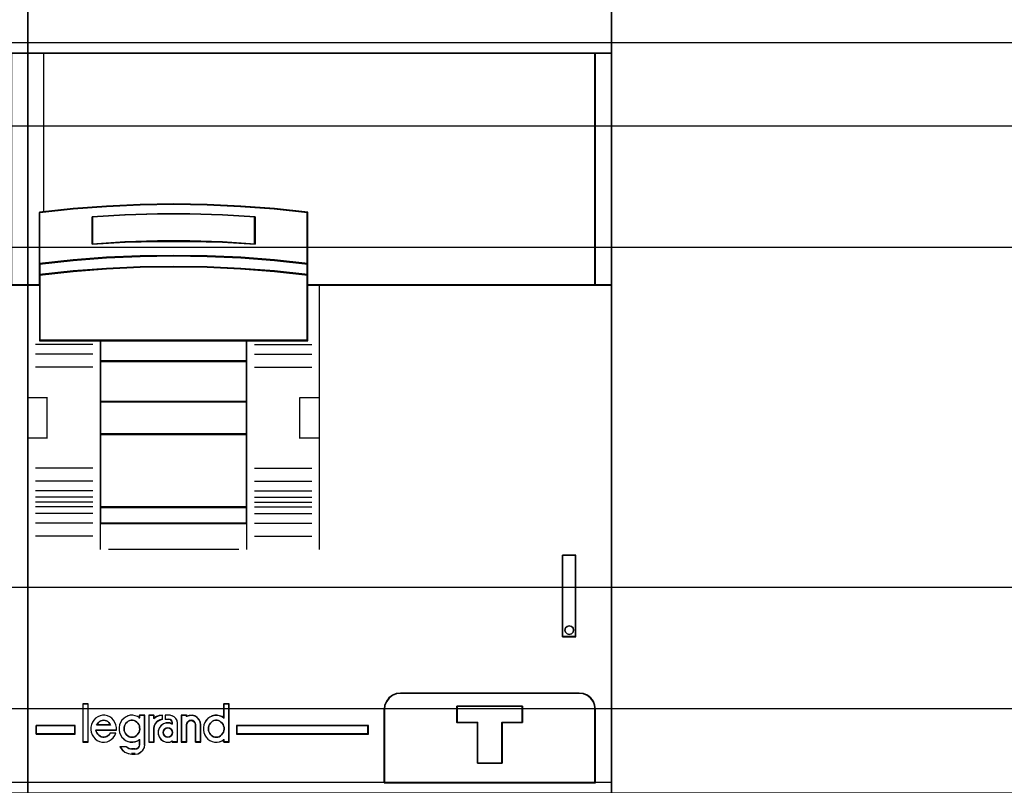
# Model space of a CAD drawing. Extents: x -558982 to 5119495, y -5290134 to 97908.
# Tile 164 of 256: x -472337 to -471730, y -21321 to -20848. Entities that reach past the tile are written whole.
import ezdxf

# ---------------------------------------------------------------- set-up
doc = ezdxf.new("R2010")
doc.units = 0
doc.header["$MEASUREMENT"] = 0
doc.layers.get('0').update_dxf_attribs({"color": 252})
for name, color, linetype in [('30', 7, 'Continuous'), ('45', 8, 'Continuous'), ('50', 7, 'Continuous')]:
    doc.layers.add(name, color=color, linetype=linetype)

# ---------------------------------------------------------------- blocks, each defined once
blk = doc.blocks.new('*U1074')
at = {"layer": '50', "color": 7}
blk.add_lwpolyline([(509.985212, -137.34823), (834.016113, -137.34823), (834.016113, -183.650891), (509.985212, -183.650891), (509.985212, -137.34823)], dxfattribs=at)
blk = doc.blocks.new('*U1075')
at = {"layer": '30', "color": 7}
blk.add_lwpolyline([(499.9802, -142.47767), (844.087401, -142.47767), (844.087401, -178.455247), (499.9802, -178.455247), (499.9802, -142.47767)], close=True, dxfattribs=at)
for points in [[(499.9802, -142.47767), (844.087401, -142.47767), (844.087401, -178.455247), (499.9802, -178.455247), (499.9802, -142.47767)], [(499.9802, -149.974543), (844.087401, -149.974543), (844.087401, -170.958374), (499.9802, -170.958374), (499.9802, -149.974543)]]:
    blk.add_lwpolyline(points, dxfattribs=at)
blk = doc.blocks.new('*U1083')
at = {"layer": '45', "color": 7}
for points in [[(735.026407, -118.993998), (698.97496, -118.993998), (698.97496, -201.997178), (735.026407, -201.997178), (735.026407, -118.993998)], [(735.010501, -119.009887), (698.990866, -119.009887), (698.990866, -201.981289), (735.010501, -201.981289), (735.010501, -119.009887)], [(733.981898, -137.997023), (733.981898, -152.320792), (735.026407, -152.320792), (735.026407, -137.997023), (733.981898, -137.997023)]]:
    blk.add_lwpolyline(points, close=True, dxfattribs=at)
at = {"layer": '45', "color": 139}
blk.add_lwpolyline([(735.026407, -118.993998), (698.97496, -118.993998), (698.97496, -201.997178), (735.026407, -201.997178), (735.026407, -118.993998)], close=True, dxfattribs=at)
for points in [[(698.97496, -137.997023), (735.026407, -137.997023)], [(735.026407, -152.286366), (716.235859, -152.286366)], [(698.97496, -182.975616), (735.026407, -182.975616)]]:
    blk.add_lwpolyline(points, dxfattribs=at)
at = {"layer": '45', "color": 140}
for points in [[(733.981898, -137.997023), (733.981898, -152.320792), (735.026407, -152.320792), (735.026407, -137.997023), (733.981898, -137.997023)], [(733.997805, -138.012912), (733.997805, -152.304903), (735.010501, -152.304903), (735.010501, -138.012912), (733.997805, -138.012912)]]:
    blk.add_lwpolyline(points, close=True, dxfattribs=at)
blk = doc.blocks.new('*U1084')
at = {"layer": '45', "color": 7}
for points in [[(771.024833, -118.993998), (734.973386, -118.993998), (734.973386, -201.997178), (771.024833, -201.997178), (771.024833, -118.993998)], [(770.017439, -137.997023), (734.973386, -137.997023), (734.973386, -152.320792), (735.723227, -152.320792), (735.723227, -151.686753), (735.723227, -151.003093), (735.723227, -147.827385), (737.785291, -147.606849), (739.847354, -147.452475), (741.914931, -147.358747), (743.988022, -147.325667), (746.055599, -147.358747), (748.117663, -147.452475), (750.190753, -147.606849), (752.252817, -147.827385), (752.252817, -151.003093), (752.252817, -151.686753), (752.252817, -152.320792), (752.991631, -152.320792), (770.017439, -152.320792), (770.017439, -137.997023)], [(769.982975, -137.997023), (769.982975, -152.320792), (771.024833, -152.320792), (771.024833, -137.997023), (769.982975, -137.997023)], [(746.067366, -150.535198), (748.131697, -150.624067), (750.207068, -150.785143), (752.2714, -151.007316), (752.2714, -147.808018), (750.207068, -147.585845), (748.131697, -147.430323), (746.067366, -147.3359), (743.997515, -147.302574), (741.922144, -147.3359), (739.852293, -147.430323), (737.787961, -147.585845), (735.723629, -147.808018), (735.723629, -151.007316), (737.787961, -150.785143), (739.852293, -150.624067), (741.922144, -150.535198), (743.997515, -150.507426), (746.067366, -150.535198)], [(749.015927, -148.091299), (749.015927, -149.783877), (747.009712, -149.666181), (744.997971, -149.610136), (742.997283, -149.610136), (740.985542, -149.666181), (738.9738, -149.783877), (738.9738, -148.091299), (740.985542, -147.967999), (742.997283, -147.906349), (744.997971, -147.906349), (747.009712, -147.967999), (749.015927, -148.091299)], [(744.997971, -149.610136), (747.009712, -149.666181), (749.015927, -149.783877), (749.015927, -148.091299), (747.009712, -147.967999), (744.997971, -147.906349), (742.997283, -147.906349), (740.985542, -147.967999), (738.9738, -148.091299), (738.9738, -149.783877), (740.985542, -149.666181), (742.997283, -149.610136), (744.997971, -149.610136)], [(744.994793, -149.597433), (747.000162, -149.652451), (749.000021, -149.767988), (749.000021, -148.106445), (747.000162, -147.985406), (744.994793, -147.924886), (743.000443, -147.924886), (740.995075, -147.985406), (738.989707, -148.106445), (738.989707, -149.767988), (740.995075, -149.652451), (743.000443, -149.597433), (744.994793, -149.597433)], [(748.131697, -151.302497), (750.207068, -151.461187), (752.2714, -151.687887), (752.2714, -150.985116), (750.207068, -150.758416), (748.131697, -150.594058), (746.067366, -150.503378), (743.997515, -150.475041), (741.922144, -150.503378), (739.852293, -150.594058), (737.787961, -150.758416), (735.723629, -150.985116), (735.723629, -151.687887), (737.787961, -151.461187), (739.852293, -151.302497), (741.922144, -151.206149), (743.997515, -151.172144), (746.067366, -151.206149), (748.131697, -151.302497)], [(748.12375, -151.296706), (750.195131, -151.451238), (752.255494, -151.671998), (752.255494, -150.987641), (750.195131, -150.76688), (748.12375, -150.606829), (746.063387, -150.518525), (743.997515, -150.49093), (741.926134, -150.518525), (739.860262, -150.606829), (737.799899, -150.76688), (735.739536, -150.987641), (735.739536, -151.671998), (737.799899, -151.451238), (739.860262, -151.296706), (741.926134, -151.202882), (743.997515, -151.169768), (746.063387, -151.202882), (748.12375, -151.296706)], [(735.723629, -152.294665), (735.723629, -155.74748), (739.47696, -155.74748), (748.50703, -155.74748), (752.2714, -155.74748), (752.2714, -152.294665), (752.2714, -151.657307), (750.207068, -151.435618), (748.131697, -151.280435), (746.067366, -151.186217), (743.997515, -151.152964), (741.922144, -151.186217), (739.852293, -151.280435), (737.787961, -151.435618), (735.723629, -151.657307), (735.723629, -152.294665)], [(735.739536, -152.302657), (735.739536, -155.731591), (739.48565, -155.731591), (748.498361, -155.731591), (752.255494, -155.731591), (752.255494, -152.302657), (752.255494, -151.669708), (750.195131, -151.449552), (748.12375, -151.295442), (746.063387, -151.201876), (743.997515, -151.168853), (741.926134, -151.201876), (739.860262, -151.295442), (737.799899, -151.449552), (735.739536, -151.669708), (735.739536, -152.302657)], [(748.514881, -155.713054), (739.469544, -155.713054), (739.469544, -157.023882), (748.514881, -157.023882), (748.514881, -155.713054)], [(748.498975, -155.728943), (739.48545, -155.728943), (739.48545, -157.007993), (748.498975, -157.007993), (748.498975, -155.728943)], [(748.514881, -156.986808), (739.469544, -156.986808), (739.469544, -159.515778), (748.514881, -159.515778), (748.514881, -156.986808)], [(748.498975, -157.005345), (739.48545, -157.005345), (739.48545, -159.497241), (748.498975, -159.497241), (748.498975, -157.005345)], [(748.514881, -159.478704), (739.469544, -159.478704), (739.469544, -161.523065), (748.514881, -161.523065), (748.514881, -159.478704)], [(748.498975, -159.494593), (739.48545, -159.494593), (739.48545, -161.504528), (748.498975, -161.504528), (748.498975, -159.494593)], [(748.514881, -161.485991), (739.469544, -161.485991), (739.469544, -166.014304), (748.514881, -166.014304), (748.514881, -161.485991)], [(748.498975, -161.50188), (739.48545, -161.50188), (739.48545, -165.998415), (748.498975, -165.998415), (748.498975, -161.50188)], [(748.514881, -165.979878), (739.469544, -165.979878), (739.469544, -167.010003), (748.514881, -167.010003), (748.514881, -165.979878)], [(748.498975, -165.995767), (739.48545, -165.995767), (739.48545, -166.994114), (748.498975, -166.994114), (748.498975, -165.995767)], [(767.978792, -168.972272), (767.978792, -174.006379), (768.816519, -174.006379), (768.816519, -168.972272), (767.978792, -168.972272)], [(768.639194, -173.45836), (768.662759, -173.59356), (768.639194, -173.722883), (768.533153, -173.822813), (768.403547, -173.858083), (768.27394, -173.822813), (768.167899, -173.722883), (768.132552, -173.59356), (768.167899, -173.45836), (768.27394, -173.358429), (768.403547, -173.32316), (768.533153, -173.358429), (768.639194, -173.45836)], [(769.017913, -177.475437), (757.984469, -177.475437), (757.724924, -177.508645), (757.487467, -177.608268), (757.277622, -177.768771), (757.122999, -177.979086), (757.007032, -178.217074), (756.984943, -178.477201), (756.984943, -183.010042), (770.017439, -183.010042), (770.017439, -178.477201), (769.984305, -178.217074), (769.890427, -177.979086), (769.72476, -177.768771), (769.520437, -177.608268), (769.277458, -177.508645), (769.017913, -177.475437)], [(765.523932, -178.272526), (765.523932, -179.283431), (764.25702, -179.283431), (764.25702, -181.80514), (762.745616, -181.80514), (762.745616, -179.283431), (761.473148, -179.283431), (761.473148, -178.272526), (765.523932, -178.272526)], [(764.25702, -181.80514), (764.25702, -179.283431), (765.523932, -179.283431), (765.523932, -178.272526), (761.473148, -178.272526), (761.473148, -179.283431), (762.745616, -179.283431), (762.745616, -181.80514), (764.25702, -181.80514)], [(764.251063, -181.789251), (764.251063, -179.290226), (765.508026, -179.290226), (765.508026, -178.288415), (761.489054, -178.288415), (761.489054, -179.290226), (762.751529, -179.290226), (762.751529, -181.789251), (764.251063, -181.789251)], [(737.913386, -180.007055), (737.913386, -179.472132), (735.503593, -179.472132), (735.503593, -180.007055), (737.913386, -180.007055)], [(747.878632, -179.472132), (747.878632, -180.007055), (756.012013, -180.007055), (756.012013, -179.472132), (747.878632, -179.472132)]]:
    blk.add_lwpolyline(points, close=True, dxfattribs=at)
at = {"layer": '45', "color": 139}
for points in [[(771.024833, -118.993998), (734.973386, -118.993998), (734.973386, -201.997178), (771.024833, -201.997178), (771.024833, -118.993998)], [(770.001533, -138.012912), (734.991943, -138.012912), (734.991943, -152.304903), (735.741047, -152.304903), (735.741047, -151.672271), (735.741047, -150.990128), (735.741047, -147.821465), (737.801083, -147.601419), (739.861118, -147.447386), (741.926662, -147.353867), (743.997714, -147.32086), (746.063258, -147.353867), (748.123293, -147.447386), (750.194345, -147.601419), (752.254381, -147.821465), (752.254381, -150.990128), (752.254381, -151.672271), (752.254381, -152.304903), (752.992468, -152.304903), (770.001533, -152.304903), (770.001533, -138.012912)], [(735.739536, -152.302657), (735.739536, -155.731591), (739.48565, -155.731591), (748.498361, -155.731591), (752.255494, -155.731591), (752.255494, -152.302657), (752.255494, -151.669708), (750.195131, -151.449552), (748.12375, -151.295442), (746.063387, -151.201876), (743.997515, -151.168853), (741.926134, -151.201876), (739.860262, -151.295442), (737.799899, -151.449552), (735.739536, -151.669708), (735.739536, -152.302657)], [(748.51223, -161.483343), (739.466893, -161.483343), (739.466893, -166.016952), (748.51223, -166.016952), (748.51223, -161.483343)], [(748.493673, -161.50188), (739.48545, -161.50188), (739.48545, -165.998415), (748.493673, -165.998415), (748.493673, -161.50188)], [(768.662759, -173.59356), (768.639194, -173.45836), (768.533153, -173.358429), (768.403547, -173.32316), (768.27394, -173.358429), (768.167899, -173.45836), (768.132552, -173.59356), (768.167899, -173.722883), (768.27394, -173.822813), (768.403547, -173.858083), (768.533153, -173.822813), (768.639194, -173.722883), (768.662759, -173.59356)], [(738.711348, -178.161304), (738.401176, -178.161304), (738.401176, -180.486368), (738.711348, -180.486368), (738.711348, -178.161304)], [(741.41917, -180.195073), (741.51078, -180.189371), (741.602389, -180.166566), (741.676822, -180.115253), (741.751255, -180.046835), (741.814237, -179.972716), (741.865767, -179.892896), (741.88867, -179.795971), (741.905847, -179.693345), (741.894396, -179.596421), (741.882944, -179.505197), (741.837139, -179.413974), (741.785609, -179.334154), (741.728353, -179.260035), (741.636743, -179.208722), (741.56231, -179.168812), (741.464975, -179.151707), (741.373365, -179.151707), (741.281755, -179.168812), (741.195871, -179.208722), (741.121438, -179.260035), (741.052731, -179.334154), (740.995475, -179.413974), (740.961121, -179.505197), (740.938218, -179.596421), (740.938218, -179.693345), (740.943944, -179.795971), (740.978298, -179.892896), (741.018377, -179.972716), (741.087084, -180.046835), (741.161517, -180.115253), (741.241676, -180.166566), (741.333286, -180.189371), (741.41917, -180.195073)], [(746.624896, -180.195073), (746.710545, -180.189371), (746.801904, -180.166566), (746.887552, -180.115253), (746.950362, -180.046835), (747.013171, -179.972716), (747.06456, -179.892896), (747.0874, -179.795971), (747.10453, -179.693345), (747.10453, -179.596421), (747.07027, -179.505197), (747.04743, -179.413974), (746.984621, -179.334154), (746.910392, -179.260035), (746.841873, -179.208722), (746.767644, -179.168812), (746.676285, -179.151707), (746.573507, -179.151707), (746.482148, -179.168812), (746.396499, -179.208722), (746.32227, -179.260035), (746.265171, -179.334154), (746.202361, -179.413974), (746.162392, -179.505197), (746.145262, -179.596421), (746.139552, -179.693345), (746.145262, -179.795971), (746.185232, -179.892896), (746.230911, -179.972716), (746.28801, -180.046835), (746.356529, -180.115253), (746.447888, -180.166566), (746.533537, -180.189371), (746.624896, -180.195073)], [(743.915333, -179.90775), (743.897704, -179.802203), (743.838944, -179.708383), (743.744928, -179.638019), (743.633284, -179.620427), (743.527516, -179.638019), (743.4335, -179.708383), (743.368864, -179.802203), (743.34536, -179.90775), (743.368864, -180.019161), (743.4335, -180.112981), (743.527516, -180.171618), (743.633284, -180.195073), (743.744928, -180.171618), (743.838944, -180.112981), (743.897704, -180.019161), (743.915333, -179.90775)]]:
    blk.add_lwpolyline(points, close=True, dxfattribs=at)
at = {"layer": '45', "color": 59}
for points in [[(771.008927, -119.009887), (734.991943, -119.009887), (734.991943, -201.981289), (771.008927, -201.981289), (771.008927, -119.009887)], [(746.067366, -150.535198), (748.131697, -150.624067), (750.207068, -150.785143), (752.2714, -151.007316), (752.2714, -147.808018), (750.207068, -147.585845), (748.131697, -147.430323), (746.067366, -147.3359), (743.997515, -147.302574), (741.922144, -147.3359), (739.852293, -147.430323), (737.787961, -147.585845), (735.723629, -147.808018), (735.723629, -151.007316), (737.787961, -150.785143), (739.852293, -150.624067), (741.922144, -150.535198), (743.997515, -150.507426), (746.067366, -150.535198)], [(749.015927, -148.091299), (749.015927, -149.783877), (747.009712, -149.666181), (744.997971, -149.610136), (742.997283, -149.610136), (740.985542, -149.666181), (738.9738, -149.783877), (738.9738, -148.091299), (740.985542, -147.967999), (742.997283, -147.906349), (744.997971, -147.906349), (747.009712, -147.967999), (749.015927, -148.091299)], [(744.997971, -149.610136), (747.009712, -149.666181), (749.015927, -149.783877), (749.015927, -148.091299), (747.009712, -147.967999), (744.997971, -147.906349), (742.997283, -147.906349), (740.985542, -147.967999), (738.9738, -148.091299), (738.9738, -149.783877), (740.985542, -149.666181), (742.997283, -149.610136), (744.997971, -149.610136)], [(744.994793, -149.597433), (747.000162, -149.652451), (749.000021, -149.767988), (749.000021, -148.106445), (747.000162, -147.985406), (744.994793, -147.924886), (743.000443, -147.924886), (740.995075, -147.985406), (738.989707, -148.106445), (738.989707, -149.767988), (740.995075, -149.652451), (743.000443, -149.597433), (744.994793, -149.597433)], [(748.131697, -151.302497), (750.207068, -151.461187), (752.2714, -151.687887), (752.2714, -150.985116), (750.207068, -150.758416), (748.131697, -150.594058), (746.067366, -150.503378), (743.997515, -150.475041), (741.922144, -150.503378), (739.852293, -150.594058), (737.787961, -150.758416), (735.723629, -150.985116), (735.723629, -151.687887), (737.787961, -151.461187), (739.852293, -151.302497), (741.922144, -151.206149), (743.997515, -151.172144), (746.067366, -151.206149), (748.131697, -151.302497)], [(748.12375, -151.296706), (750.195131, -151.451238), (752.255494, -151.671998), (752.255494, -150.987641), (750.195131, -150.76688), (748.12375, -150.606829), (746.063387, -150.518525), (743.997515, -150.49093), (741.926134, -150.518525), (739.860262, -150.606829), (737.799899, -150.76688), (735.739536, -150.987641), (735.739536, -151.671998), (737.799899, -151.451238), (739.860262, -151.296706), (741.926134, -151.202882), (743.997515, -151.169768), (746.063387, -151.202882), (748.12375, -151.296706)], [(735.723629, -152.294665), (735.723629, -155.74748), (739.47696, -155.74748), (748.50703, -155.74748), (752.2714, -155.74748), (752.2714, -152.294665), (752.2714, -151.657307), (750.207068, -151.435618), (748.131697, -151.280435), (746.067366, -151.186217), (743.997515, -151.152964), (741.922144, -151.186217), (739.852293, -151.280435), (737.787961, -151.435618), (735.723629, -151.657307), (735.723629, -152.294665)], [(748.514881, -155.713054), (739.469544, -155.713054), (739.469544, -157.023882), (748.514881, -157.023882), (748.514881, -155.713054)], [(748.498975, -155.728943), (739.48545, -155.728943), (739.48545, -157.007993), (748.498975, -157.007993), (748.498975, -155.728943)], [(748.514881, -156.986808), (739.469544, -156.986808), (739.469544, -159.515778), (748.514881, -159.515778), (748.514881, -156.986808)], [(748.498975, -157.005345), (739.48545, -157.005345), (739.48545, -159.497241), (748.498975, -159.497241), (748.498975, -157.005345)], [(748.514881, -159.478704), (739.469544, -159.478704), (739.469544, -161.523065), (748.514881, -161.523065), (748.514881, -159.478704)], [(748.498975, -159.494593), (739.48545, -159.494593), (739.48545, -161.504528), (748.498975, -161.504528), (748.498975, -159.494593)], [(748.514881, -161.485991), (739.469544, -161.485991), (739.469544, -166.014304), (748.514881, -166.014304), (748.514881, -161.485991)], [(748.498975, -161.50188), (739.48545, -161.50188), (739.48545, -165.998415), (748.498975, -165.998415), (748.498975, -161.50188)], [(748.514881, -165.979878), (739.469544, -165.979878), (739.469544, -167.010003), (748.514881, -167.010003), (748.514881, -165.979878)], [(748.498975, -165.995767), (739.48545, -165.995767), (739.48545, -166.994114), (748.498975, -166.994114), (748.498975, -165.995767)], [(767.978792, -168.972272), (767.978792, -174.006379), (768.816519, -174.006379), (768.816519, -168.972272), (767.978792, -168.972272)], [(768.639194, -173.45836), (768.662759, -173.59356), (768.639194, -173.722883), (768.533153, -173.822813), (768.403547, -173.858083), (768.27394, -173.822813), (768.167899, -173.722883), (768.132552, -173.59356), (768.167899, -173.45836), (768.27394, -173.358429), (768.403547, -173.32316), (768.533153, -173.358429), (768.639194, -173.45836)], [(769.017913, -177.475437), (757.984469, -177.475437), (757.724924, -177.508645), (757.487467, -177.608268), (757.277622, -177.768771), (757.122999, -177.979086), (757.007032, -178.217074), (756.984943, -178.477201), (756.984943, -183.010042), (770.017439, -183.010042), (770.017439, -178.477201), (769.984305, -178.217074), (769.890427, -177.979086), (769.72476, -177.768771), (769.520437, -177.608268), (769.277458, -177.508645), (769.017913, -177.475437)], [(769.004446, -177.491326), (757.997935, -177.491326), (757.739024, -177.524343), (757.502147, -177.623394), (757.292814, -177.782976), (757.138568, -177.992083), (757.022884, -178.228705), (757.000849, -178.487338), (757.000849, -182.994153), (770.001533, -182.994153), (770.001533, -178.487338), (769.96848, -178.228705), (769.874831, -177.992083), (769.709568, -177.782976), (769.505744, -177.623394), (769.263358, -177.524343), (769.004446, -177.491326)], [(738.727254, -178.145416), (738.382619, -178.145416), (738.382619, -180.502257), (738.727254, -180.502257), (738.727254, -178.145416)], [(745.862898, -179.915839), (745.919327, -180.061047), (745.992685, -180.20067), (746.111186, -180.312369), (746.23533, -180.401728), (746.376403, -180.463162), (746.523119, -180.496672), (746.675478, -180.502257), (746.822194, -180.479917), (746.974553, -180.424068), (747.098697, -180.345879), (747.098697, -180.502257), (747.414701, -180.502257), (747.414701, -178.145416), (747.098697, -178.145416), (747.098697, -179.016665), (746.974553, -178.938476), (746.822194, -178.882627), (746.675478, -178.854702), (746.523119, -178.854702), (746.376403, -178.893796), (746.23533, -178.960816), (746.111186, -179.050174), (745.992685, -179.161873), (745.919327, -179.295911), (745.862898, -179.44112), (745.834683, -179.603083), (745.834683, -179.759461), (745.862898, -179.915839)], [(765.523932, -178.272526), (765.523932, -179.283431), (764.25702, -179.283431), (764.25702, -181.80514), (762.745616, -181.80514), (762.745616, -179.283431), (761.473148, -179.283431), (761.473148, -178.272526), (765.523932, -178.272526)], [(764.25702, -181.80514), (764.25702, -179.283431), (765.523932, -179.283431), (765.523932, -178.272526), (761.473148, -178.272526), (761.473148, -179.283431), (762.745616, -179.283431), (762.745616, -181.80514), (764.25702, -181.80514)], [(764.251063, -181.789251), (764.251063, -179.290226), (765.508026, -179.290226), (765.508026, -178.288415), (761.489054, -178.288415), (761.489054, -179.290226), (762.751529, -179.290226), (762.751529, -181.789251), (764.251063, -181.789251)], [(739.532801, -180.165091), (739.459459, -180.131374), (739.380475, -180.07518), (739.318416, -180.013366), (739.256357, -179.929074), (739.222507, -179.850402), (739.19994, -179.754872), (740.463683, -179.754872), (740.463683, -179.591908), (740.435474, -179.434564), (740.373416, -179.282839), (740.28879, -179.153592), (740.181597, -179.029965), (740.05748, -178.940054), (739.905154, -178.87824), (739.758469, -178.844523), (739.606143, -178.844523), (739.459459, -178.87824), (739.307133, -178.934434), (739.183015, -179.024345), (739.075823, -179.136734), (738.985555, -179.265981), (738.917855, -179.417706), (738.884005, -179.57505), (738.878363, -179.738014), (738.906572, -179.895358), (738.96863, -180.041463), (739.047614, -180.181949), (739.149165, -180.299957), (739.273283, -180.401107), (739.425609, -180.462921), (739.566651, -180.496637), (739.724619, -180.502257), (739.882587, -180.479779), (740.02363, -180.423585), (740.147747, -180.333674), (740.271865, -180.232524), (740.35649, -180.097657), (740.418549, -179.957172), (740.080047, -179.957172), (740.02363, -180.024605), (739.955929, -180.092038), (739.882587, -180.142613), (739.797961, -180.17071), (739.707694, -180.187568), (739.617427, -180.187568), (739.532801, -180.165091)], [(740.054098, -179.369233), (740.105793, -179.456243), (739.244206, -179.456243), (739.295901, -179.369233), (739.35334, -179.294653), (739.422267, -179.232502), (739.496938, -179.188997), (739.583097, -179.164137), (739.674999, -179.151707), (739.761158, -179.164137), (739.853061, -179.188997), (739.927732, -179.232502), (739.996659, -179.294653), (740.054098, -179.369233)], [(740.105793, -179.456243), (739.244206, -179.456243), (739.295901, -179.369233), (739.35334, -179.294653), (739.422267, -179.232502), (739.496938, -179.188997), (739.583097, -179.164137), (739.674999, -179.151707), (739.761158, -179.164137), (739.853061, -179.188997), (739.927732, -179.232502), (739.996659, -179.294653), (740.054098, -179.369233), (740.105793, -179.456243)], [(740.720815, -180.049851), (740.805299, -180.189357), (740.912312, -180.300961), (741.024957, -180.390245), (741.177029, -180.451627), (741.317836, -180.485109), (741.475539, -180.490689), (741.616346, -180.468368), (741.762785, -180.412566), (741.89796, -180.334443), (741.89796, -180.652515), (741.875431, -180.75854), (741.813476, -180.847823), (741.723359, -180.903625), (741.616346, -180.925946), (741.419216, -180.925946), (741.227719, -180.892465), (741.070016, -180.792021), (740.675756, -180.792021), (740.810931, -180.976168), (740.985531, -181.121254), (741.193926, -181.210537), (741.419216, -181.238439), (741.616346, -181.238439), (741.796579, -181.216118), (741.965547, -181.126834), (742.095089, -180.998489), (742.190838, -180.836663), (742.213367, -180.652515), (742.213367, -178.844523), (741.89796, -178.844523), (741.89796, -179.00635), (741.762785, -178.928227), (741.616346, -178.872425), (741.475539, -178.844523), (741.317836, -178.844523), (741.177029, -178.883585), (741.024957, -178.950548), (740.912312, -179.039831), (740.805299, -179.151436), (740.720815, -179.285361), (740.653227, -179.430447), (740.630698, -179.592273), (740.630698, -179.748519), (740.653227, -179.904766), (740.720815, -180.049851)], [(741.728353, -179.260035), (741.785609, -179.334154), (741.837139, -179.413974), (741.882944, -179.505197), (741.894396, -179.596421), (741.905847, -179.693345), (741.88867, -179.795971), (741.865767, -179.892896), (741.814237, -179.972716), (741.751255, -180.046835), (741.676822, -180.115253), (741.602389, -180.166566), (741.51078, -180.189371), (741.41917, -180.195073), (741.333286, -180.189371), (741.241676, -180.166566), (741.161517, -180.115253), (741.087084, -180.046835), (741.018377, -179.972716), (740.978298, -179.892896), (740.943944, -179.795971), (740.938218, -179.693345), (740.938218, -179.596421), (740.961121, -179.505197), (740.995475, -179.413974), (741.052731, -179.334154), (741.121438, -179.260035), (741.195871, -179.208722), (741.281755, -179.168812), (741.373365, -179.151707), (741.464975, -179.151707), (741.56231, -179.168812), (741.636743, -179.208722), (741.728353, -179.260035)], [(741.241676, -180.166566), (741.161517, -180.115253), (741.087084, -180.046835), (741.018377, -179.972716), (740.978298, -179.892896), (740.943944, -179.795971), (740.938218, -179.693345), (740.938218, -179.596421), (740.961121, -179.505197), (740.995475, -179.413974), (741.052731, -179.334154), (741.121438, -179.260035), (741.195871, -179.208722), (741.281755, -179.168812), (741.373365, -179.151707), (741.464975, -179.151707), (741.56231, -179.168812), (741.636743, -179.208722), (741.728353, -179.260035), (741.785609, -179.334154), (741.837139, -179.413974), (741.882944, -179.505197), (741.894396, -179.596421), (741.905847, -179.693345), (741.88867, -179.795971), (741.865767, -179.892896), (741.814237, -179.972716), (741.751255, -180.046835), (741.676822, -180.115253), (741.602389, -180.166566), (741.51078, -180.189371), (741.41917, -180.195073), (741.333286, -180.189371), (741.241676, -180.166566)], [(742.454611, -178.844523), (742.454611, -180.502257), (742.77627, -180.502257), (742.77627, -179.67058), (742.799246, -179.501997), (742.879661, -179.344653), (742.994539, -179.215406), (743.149625, -179.131115), (743.316198, -179.08054), (743.316198, -178.844523), (743.115161, -178.861382), (742.9371, -178.917576), (742.77627, -179.024345), (742.77627, -178.844523), (742.454611, -178.844523)], [(742.470518, -178.860412), (742.470518, -180.486368), (742.7803, -180.486368), (742.7803, -179.670634), (742.802427, -179.505283), (742.879873, -179.350955), (742.99051, -179.224185), (743.139869, -179.14151), (743.300292, -179.091904), (743.300292, -178.860412), (743.106678, -178.876947), (742.935191, -178.932065), (742.7803, -179.036787), (742.7803, -178.860412), (742.470518, -178.860412)], [(743.10561, -179.636864), (743.043141, -179.816686), (743.043141, -180.002127), (743.10561, -180.181949), (743.213511, -180.333674), (743.361165, -180.440443), (743.537214, -180.496637), (743.741658, -180.496637), (743.906349, -180.440443), (743.906349, -180.502257), (744.24141, -180.502257), (744.24141, -179.316556), (744.218694, -179.170451), (744.139188, -179.041204), (744.031287, -178.934434), (743.90067, -178.872621), (743.758695, -178.844523), (743.480424, -178.844523), (743.480424, -179.08054), (743.67351, -179.08054), (743.798448, -179.114256), (743.883633, -179.204167), (743.906349, -179.316556), (743.906349, -179.389609), (743.741658, -179.322175), (743.537214, -179.322175), (743.361165, -179.37837), (743.213511, -179.490758), (743.10561, -179.636864)], [(744.464097, -178.844523), (744.464097, -180.502257), (744.793376, -180.502257), (744.793376, -179.434564), (744.816085, -179.333414), (744.86718, -179.243503), (744.958015, -179.17607), (745.065882, -179.159212), (745.168072, -179.17607), (745.270262, -179.243503), (745.327035, -179.333414), (745.344066, -179.434564), (745.344066, -180.502257), (745.667668, -180.502257), (745.667668, -179.434564), (745.644959, -179.265981), (745.571155, -179.103017), (745.451933, -178.97377), (745.310003, -178.88386), (745.134009, -178.844523), (744.958015, -178.855762), (744.793376, -178.911957), (744.793376, -178.844523), (744.464097, -178.844523)], [(744.480003, -178.860412), (744.480003, -180.486368), (744.800579, -180.486368), (744.800579, -179.439142), (744.822687, -179.339931), (744.872432, -179.251744), (744.960866, -179.185603), (745.065882, -179.169068), (745.165371, -179.185603), (745.26486, -179.251744), (745.320132, -179.339931), (745.336713, -179.439142), (745.336713, -180.486368), (745.651761, -180.486368), (745.651761, -179.439142), (745.629653, -179.273791), (745.5578, -179.113951), (745.441729, -178.987182), (745.30355, -178.898994), (745.132208, -178.860412), (744.960866, -178.871436), (744.800579, -178.926553), (744.800579, -178.860412), (744.480003, -178.860412)], [(746.841873, -179.208722), (746.910392, -179.260035), (746.984621, -179.334154), (747.04743, -179.413974), (747.07027, -179.505197), (747.10453, -179.596421), (747.10453, -179.693345), (747.0874, -179.795971), (747.06456, -179.892896), (747.013171, -179.972716), (746.950362, -180.046835), (746.887552, -180.115253), (746.801904, -180.166566), (746.710545, -180.189371), (746.624896, -180.195073), (746.533537, -180.189371), (746.447888, -180.166566), (746.356529, -180.115253), (746.28801, -180.046835), (746.230911, -179.972716), (746.185232, -179.892896), (746.145262, -179.795971), (746.139552, -179.693345), (746.145262, -179.596421), (746.162392, -179.505197), (746.202361, -179.413974), (746.265171, -179.334154), (746.32227, -179.260035), (746.396499, -179.208722), (746.482148, -179.168812), (746.573507, -179.151707), (746.676285, -179.151707), (746.767644, -179.168812), (746.841873, -179.208722)], [(746.185232, -179.892896), (746.145262, -179.795971), (746.139552, -179.693345), (746.145262, -179.596421), (746.162392, -179.505197), (746.202361, -179.413974), (746.265171, -179.334154), (746.32227, -179.260035), (746.396499, -179.208722), (746.482148, -179.168812), (746.573507, -179.151707), (746.676285, -179.151707), (746.767644, -179.168812), (746.841873, -179.208722), (746.910392, -179.260035), (746.984621, -179.334154), (747.04743, -179.413974), (747.07027, -179.505197), (747.10453, -179.596421), (747.10453, -179.693345), (747.0874, -179.795971), (747.06456, -179.892896), (747.013171, -179.972716), (746.950362, -180.046835), (746.887552, -180.115253), (746.801904, -180.166566), (746.710545, -180.189371), (746.624896, -180.195073), (746.533537, -180.189371), (746.447888, -180.166566), (746.356529, -180.115253), (746.28801, -180.046835), (746.230911, -179.972716), (746.185232, -179.892896)], [(737.894828, -179.991166), (737.894828, -179.488021), (735.5195, -179.488021), (735.5195, -179.991166), (737.894828, -179.991166)], [(743.897704, -179.802203), (743.915333, -179.90775), (743.897704, -180.019161), (743.838944, -180.112981), (743.744928, -180.171618), (743.633284, -180.195073), (743.527516, -180.171618), (743.4335, -180.112981), (743.368864, -180.019161), (743.34536, -179.90775), (743.368864, -179.802203), (743.4335, -179.708383), (743.527516, -179.638019), (743.633284, -179.620427), (743.744928, -179.638019), (743.838944, -179.708383), (743.897704, -179.802203)], [(743.368864, -179.802203), (743.4335, -179.708383), (743.527516, -179.638019), (743.633284, -179.620427), (743.744928, -179.638019), (743.838944, -179.708383), (743.897704, -179.802203), (743.915333, -179.90775), (743.897704, -180.019161), (743.838944, -180.112981), (743.744928, -180.171618), (743.633284, -180.195073), (743.527516, -180.171618), (743.4335, -180.112981), (743.368864, -180.019161), (743.34536, -179.90775), (743.368864, -179.802203)]]:
    blk.add_lwpolyline(points, close=True, dxfattribs=at)
at = {"layer": '45', "color": 139}
for points in [[(734.973386, -137.997023), (771.024833, -137.997023)], [(769.982975, -152.320792), (769.982975, -137.997023)], [(752.2714, -147.837497), (750.207068, -147.602366), (748.131697, -147.437774), (746.067366, -147.337843), (743.997515, -147.302574), (741.922144, -147.337843), (739.852293, -147.437774), (737.787961, -147.602366), (735.723629, -147.837497)], [(735.723629, -147.803071), (735.723629, -155.74748)], [(749.015927, -148.123496), (747.009712, -147.978731), (744.997971, -147.906349), (742.997283, -147.906349), (740.985542, -147.978731), (738.9738, -148.123496)], [(738.9738, -149.783877), (738.9738, -148.08907)], [(748.981463, -149.783877), (748.981463, -148.08907)], [(752.236936, -155.74748), (752.236936, -147.803071)], [(749.015927, -149.783877), (747.009712, -149.645747), (744.997971, -149.579971), (742.997283, -149.579971), (740.985542, -149.645747), (738.9738, -149.783877)], [(752.2714, -151.007316), (750.207068, -150.770749), (748.131697, -150.599238), (746.067366, -150.504612), (743.997515, -150.475041), (741.922144, -150.504612), (739.852293, -150.599238), (737.787961, -150.770749), (735.723629, -151.007316)], [(752.2714, -151.687887), (750.207068, -151.452756), (748.131697, -151.288164), (746.067366, -151.188233), (743.997515, -151.152964), (741.922144, -151.188233), (739.852293, -151.288164), (737.787961, -151.452756), (735.723629, -151.687887)], [(735.758093, -152.286366), (734.973386, -152.286366)], [(771.024833, -152.286366), (752.236936, -152.286366)], [(752.973925, -152.286366), (752.973925, -168.628014)], [(739.008264, -155.969923), (735.46913, -155.969923)], [(752.2714, -155.713054), (735.723629, -155.713054)], [(739.469544, -155.713054), (739.469544, -167.010003)], [(739.469544, -155.713054), (748.514881, -155.713054)], [(748.480418, -155.713054), (748.480418, -167.010003)], [(748.981463, -155.969923), (752.525899, -155.969923)], [(739.008264, -156.576347), (735.46913, -156.576347)], [(748.981463, -156.576347), (752.525899, -156.576347)], [(739.469544, -156.986808), (748.514881, -156.986808)], [(739.008264, -157.373436), (735.46913, -157.373436)], [(748.981463, -157.373436), (752.525899, -157.373436)], [(734.973386, -159.237723), (736.206118, -159.237723)], [(736.169004, -159.237723), (736.169004, -161.764045)], [(739.469544, -159.478704), (748.514881, -159.478704)], [(751.783609, -161.764045), (751.783609, -159.237723)], [(751.783609, -159.237723), (753.008388, -159.237723)], [(739.466893, -161.483343), (748.51223, -161.483343)], [(739.469544, -161.485991), (748.514881, -161.485991)], [(734.973386, -161.729619), (736.206118, -161.729619)], [(751.783609, -161.729619), (753.008388, -161.729619)], [(739.008264, -163.593907), (735.46913, -163.593907)], [(748.981463, -163.593907), (752.525899, -163.593907)], [(739.008264, -164.396293), (735.46913, -164.396293)], [(748.981463, -164.396293), (752.525899, -164.396293)], [(739.008264, -164.989475), (735.46913, -164.989475)], [(748.981463, -164.989475), (752.525899, -164.989475)], [(739.008264, -165.391992), (735.46913, -165.391992)], [(739.008264, -165.693879), (735.46913, -165.693879)], [(748.981463, -165.391992), (752.525899, -165.391992)], [(748.981463, -165.693879), (752.525899, -165.693879)], [(739.008264, -165.995767), (735.46913, -165.995767)], [(739.008264, -166.392987), (735.46913, -166.392987)], [(739.466893, -165.97723), (748.51223, -165.97723)], [(739.469544, -165.979878), (748.514881, -165.979878)], [(748.981463, -165.995767), (752.525899, -165.995767)], [(748.981463, -166.392987), (752.525899, -166.392987)], [(739.008264, -166.991466), (735.46913, -166.991466)], [(739.469544, -166.975577), (748.514881, -166.975577)], [(739.469544, -166.975577), (739.469544, -168.628014)], [(748.480418, -166.975577), (748.480418, -168.628014)], [(748.981463, -166.991466), (752.525899, -166.991466)], [(739.008264, -167.796499), (735.46913, -167.796499)], [(748.981463, -167.796499), (752.525899, -167.796499)], [(739.97059, -168.593588), (748.019137, -168.593588)], [(767.978792, -174.006379), (767.978792, -168.972272)], [(767.978792, -168.972272), (768.816519, -168.972272)], [(768.782056, -174.006379), (768.782056, -168.972272)], [(767.978792, -173.971953), (768.816519, -173.971953)], [(758.016196, -177.475437), (757.748412, -177.509585), (757.503418, -177.612028), (757.286912, -177.777076), (757.127381, -177.993345), (757.007733, -178.238071), (756.984943, -178.505562)], [(757.981733, -177.475437), (769.020649, -177.475437)], [(770.017439, -178.505562), (769.983254, -178.238071), (769.886396, -177.993345), (769.71547, -177.777076), (769.504661, -177.612028), (769.25397, -177.509585), (768.986186, -177.475437)], [(738.382619, -178.145416), (738.382619, -180.502257)], [(738.382619, -178.145416), (738.727254, -178.145416)], [(738.69279, -178.145416), (738.69279, -180.502257)], [(747.070066, -178.145416), (747.070066, -179.040486)], [(747.070066, -178.145416), (747.414701, -178.145416)], [(747.377586, -178.145416), (747.377586, -180.502257)], [(756.984943, -183.010042), (756.984943, -178.471136)], [(761.473148, -178.272526), (765.523932, -178.272526)], [(761.473148, -178.272526), (761.473148, -179.307947)], [(765.486817, -178.272526), (765.486817, -179.307947)], [(769.982975, -183.010042), (769.982975, -178.471136)], [(740.463683, -179.754872), (740.463683, -179.591908), (740.435474, -179.434564), (740.373416, -179.282839), (740.28879, -179.153592), (740.181597, -179.029965), (740.05748, -178.940054), (739.905154, -178.87824), (739.758469, -178.844523), (739.606143, -178.844523), (739.459459, -178.87824), (739.307133, -178.934434), (739.183015, -179.024345), (739.075823, -179.136734), (738.985555, -179.265981), (738.917855, -179.417706), (738.884005, -179.57505), (738.878363, -179.738014), (738.906572, -179.895358), (738.96863, -180.041463), (739.047614, -180.181949), (739.149165, -180.299957), (739.273283, -180.401107), (739.425609, -180.462921), (739.566651, -180.496637), (739.724619, -180.502257), (739.882587, -180.479779), (740.02363, -180.423585), (740.147747, -180.333674), (740.271865, -180.232524), (740.35649, -180.097657), (740.418549, -179.957172)], [(740.105793, -179.456243), (740.054098, -179.369233), (739.996659, -179.294653), (739.927732, -179.232502), (739.853061, -179.188997), (739.761158, -179.164137), (739.674999, -179.151707), (739.583097, -179.164137), (739.496938, -179.188997), (739.422267, -179.232502), (739.35334, -179.294653), (739.295901, -179.369233), (739.244206, -179.456243)], [(741.905847, -179.007487), (741.769831, -178.928815), (741.62248, -178.872621), (741.480797, -178.844523), (741.322112, -178.844523), (741.180429, -178.88386), (741.027411, -178.951293), (740.914065, -179.041204), (740.806385, -179.153592), (740.721375, -179.288459), (740.653367, -179.434564), (740.630698, -179.597528), (740.630698, -179.754872), (740.653367, -179.912216), (740.721375, -180.058321), (740.806385, -180.198807), (740.914065, -180.311196), (741.027411, -180.401107), (741.180429, -180.462921), (741.322112, -180.496637), (741.480797, -180.502257), (741.62248, -180.479779), (741.769831, -180.423585), (741.905847, -180.344913)], [(741.871383, -178.844523), (741.871383, -179.040486)], [(741.871383, -178.844523), (742.213367, -178.844523)], [(742.178904, -178.844523), (742.178904, -180.661145)], [(742.454611, -178.844523), (742.454611, -180.502257)], [(742.454611, -178.844523), (742.796595, -178.844523)], [(743.316198, -178.844523), (743.109897, -178.864385), (742.927173, -178.930588), (742.762132, -179.056374)], [(742.762132, -178.844523), (742.762132, -179.056374)], [(743.316198, -179.074911), (743.145263, -179.127571), (742.986116, -179.215338), (742.868229, -179.349914), (742.785709, -179.513745), (742.762132, -179.689279)], [(743.279084, -178.844523), (743.279084, -179.111985)], [(743.467307, -178.844523), (743.467307, -179.111985)], [(743.772177, -178.844523), (743.467307, -178.844523)], [(743.467307, -179.074911), (743.689994, -179.074911)], [(743.915333, -179.342373), (743.889986, -179.21501), (743.794937, -179.11312), (743.655531, -179.074911)], [(744.24141, -179.342373), (744.217707, -179.188277), (744.134745, -179.051961), (744.022154, -178.939352), (743.885859, -178.874157), (743.737713, -178.844523)], [(744.464097, -178.844523), (744.464097, -180.502257)], [(744.464097, -178.844523), (744.819336, -178.844523)], [(745.667668, -179.456243), (745.644738, -179.281466), (745.570216, -179.112515), (745.449835, -178.978519), (745.306524, -178.885305), (745.128819, -178.844523), (744.951113, -178.856175), (744.784873, -178.914434)], [(744.784873, -178.844523), (744.784873, -178.945153)], [(745.352194, -179.456243), (745.334648, -179.344373), (745.276162, -179.244932), (745.170885, -179.170352), (745.065609, -179.151707), (744.954484, -179.170352), (744.860905, -179.244932), (744.808267, -179.344373), (744.784873, -179.456243)], [(747.10453, -179.007487), (746.979812, -178.928815), (746.826751, -178.872621), (746.679358, -178.844523), (746.526296, -178.844523), (746.378903, -178.88386), (746.237179, -178.951293), (746.112462, -179.041204), (745.993414, -179.153592), (745.919717, -179.288459), (745.863028, -179.434564), (745.834683, -179.597528), (745.834683, -179.754872), (745.863028, -179.912216), (745.919717, -180.058321), (745.993414, -180.198807), (746.112462, -180.311196), (746.237179, -180.401107), (746.378903, -180.462921), (746.526296, -180.496637), (746.679358, -180.502257), (746.826751, -180.479779), (746.979812, -180.423585), (747.10453, -180.344913)], [(735.503593, -179.472132), (737.913386, -179.472132)], [(735.503593, -180.007055), (735.503593, -179.472132)], [(737.876271, -179.472132), (737.876271, -180.007055)], [(739.193836, -179.736945), (740.463683, -179.736945)], [(739.193836, -179.736945), (739.216744, -179.83809), (739.251106, -179.921386), (739.314102, -180.010632), (739.377098, -180.076079), (739.457275, -180.135576), (739.531725, -180.171274), (739.617628, -180.195073), (739.709259, -180.195073), (739.80089, -180.177224), (739.886794, -180.147475), (739.961243, -180.093928), (740.029966, -180.022531), (740.087236, -179.951135)], [(739.244206, -179.421817), (740.105793, -179.421817)], [(742.454611, -180.502257), (742.796595, -180.502257), (742.796595, -179.652205)], [(743.915333, -179.381208), (743.748928, -179.313244), (743.542356, -179.313244), (743.364475, -179.369881), (743.215284, -179.483155), (743.106261, -179.630412), (743.043141, -179.811651), (743.043141, -179.998553), (743.106261, -180.179792), (743.215284, -180.332713), (743.364475, -180.440323), (743.542356, -180.49696), (743.748928, -180.49696), (743.915333, -180.440323)], [(743.880869, -179.307947), (743.880869, -179.413873)], [(744.204296, -179.307947), (744.204296, -180.502257)], [(744.784873, -179.421817), (744.784873, -180.502257)], [(745.317731, -179.421817), (745.317731, -180.502257)], [(745.633204, -179.421817), (745.633204, -180.502257)], [(747.878632, -179.472132), (756.012013, -179.472132)], [(747.878632, -179.472132), (747.878632, -180.007055)], [(755.974898, -180.007055), (755.974898, -179.472132)], [(761.473148, -179.273522), (762.769505, -179.273522)], [(762.735041, -179.273522), (762.735041, -181.80514)], [(764.232877, -179.273522), (765.523932, -179.273522)], [(764.232877, -179.273522), (764.232877, -181.80514)], [(735.503593, -179.972629), (737.913386, -179.972629)], [(740.052772, -179.932907), (740.418615, -179.932907)], [(741.871383, -180.314239), (741.871383, -180.661145)], [(743.880869, -180.406924), (743.880869, -180.502257)], [(747.070066, -180.314239), (747.070066, -180.502257)], [(747.878632, -179.972629), (756.012013, -179.972629)], [(738.382619, -180.467831), (738.727254, -180.467831)], [(740.675766, -180.764422), (740.814102, -180.959954), (740.992786, -181.114009), (741.206053, -181.208813), (741.436613, -181.238439)], [(740.675766, -180.764422), (741.09463, -180.764422)], [(741.060166, -180.764422), (741.230175, -180.889547), (741.436613, -180.931255)], [(741.40215, -180.896829), (741.630139, -180.896829)], [(741.595675, -181.238439), (741.782148, -181.215135), (741.956967, -181.121921), (742.090994, -180.987925), (742.190058, -180.818974), (742.213367, -180.626719)], [(741.595675, -180.931255), (741.713541, -180.906395), (741.812795, -180.844245), (741.881033, -180.744804), (741.905847, -180.626719)], [(743.880869, -180.467831), (744.24141, -180.467831)], [(744.464097, -180.467831), (744.819336, -180.467831)], [(745.317731, -180.467831), (745.667668, -180.467831)], [(747.070066, -180.467831), (747.414701, -180.467831)], [(741.630139, -181.204013), (741.40215, -181.204013)], [(762.735041, -181.770714), (764.26734, -181.770714)], [(734.973386, -182.975616), (771.024833, -182.975616)]]:
    blk.add_lwpolyline(points, dxfattribs=at)
at = {"layer": '45', "color": 140}
for points in [[(770.017439, -137.997023), (734.973386, -137.997023), (734.973386, -152.320792), (735.723227, -152.320792), (735.723227, -151.686753), (735.723227, -151.003093), (735.723227, -147.827385), (737.785291, -147.606849), (739.847354, -147.452475), (741.914931, -147.358747), (743.988022, -147.325667), (746.055599, -147.358747), (748.117663, -147.452475), (750.190753, -147.606849), (752.252817, -147.827385), (752.252817, -151.003093), (752.252817, -151.686753), (752.252817, -152.320792), (752.991631, -152.320792), (770.017439, -152.320792), (770.017439, -137.997023)], [(769.982975, -137.997023), (769.982975, -152.320792), (771.024833, -152.320792), (771.024833, -137.997023), (769.982975, -137.997023)], [(769.998882, -138.012912), (769.998882, -152.304903), (771.008927, -152.304903), (771.008927, -138.012912), (769.998882, -138.012912)]]:
    blk.add_lwpolyline(points, close=True, dxfattribs=at)
blk.add_lwpolyline([(735.970176, -137.997023), (735.970176, -147.80572)], dxfattribs=at)
at = {"layer": '45', "color": 1}
for points in [[(737.913386, -180.007055), (737.913386, -179.472132), (735.503593, -179.472132), (735.503593, -180.007055), (737.913386, -180.007055)], [(747.878632, -179.472132), (747.878632, -180.007055), (756.012013, -180.007055), (756.012013, -179.472132), (747.878632, -179.472132)], [(747.894538, -179.488021), (747.894538, -179.991166), (755.996106, -179.991166), (755.996106, -179.488021), (747.894538, -179.488021)]]:
    blk.add_lwpolyline(points, close=True, dxfattribs=at)

msp = doc.modelspace()

# ---------------------------------------------------------------- block references
at = {"xscale": 10, "yscale": 10, "zscale": 10}
for name in ['*U1075', '*U1074', '*U1083', '*U1084']:
    msp.add_blockref(name, (-479682.25, -19489.05), dxfattribs=at)

doc.saveas('drawing.dxf')
